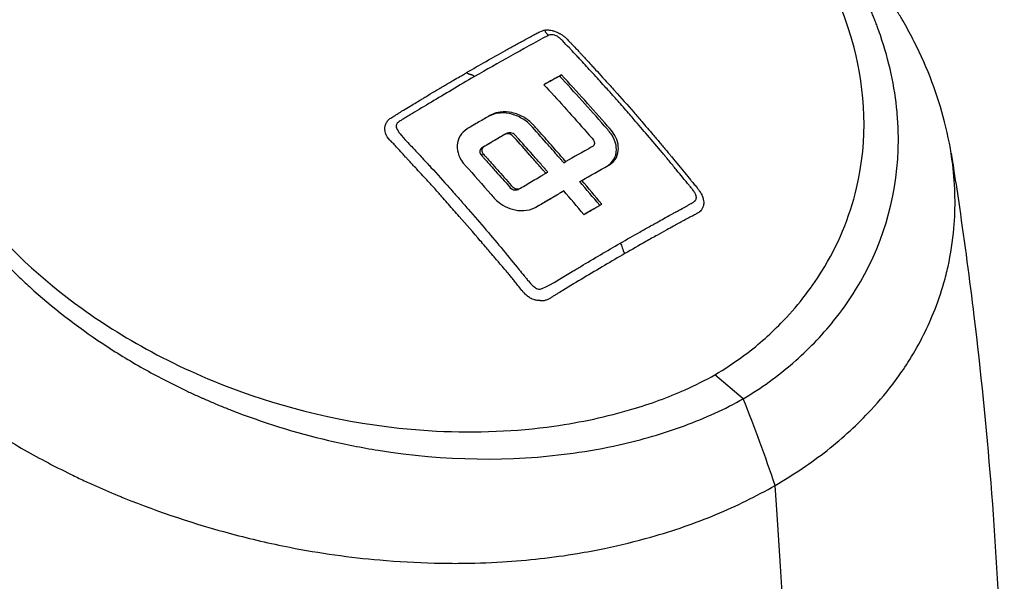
# Model space of a CAD drawing. Header units: millimetres. Extents: x 0 to 4378, y 0 to 2376.
# Tile 175 of 211: x 2796 to 2895, y 1154 to 1211. Entities that reach past the tile are written whole.
import ezdxf

# ---------------------------------------------------------------- set-up
doc = ezdxf.new("R2010")
doc.units = ezdxf.units.MM
doc.header["$LTSCALE"] = 0.2
doc.layers.add('01_Object Line', color=4, linetype='Continuous')

# ---------------------------------------------------------------- blocks, each defined once
blk = doc.blocks.new('A$C78150662')
for p, q in [((264.924, 266.495), (265.126, 266.611)), ((269.776, 265.116), (269.776, 265.115)), ((259.393, 260.616), (259.593, 260.732)), ((273.872, 260.427), (273.87, 260.428)), ((268.235, 259.418), (268.036, 259.303)), ((274.166, 260.08), (274.166, 260.079)), ((257.065, 258.541), (257.264, 258.656)), ((275.253, 258.789), (275.253, 258.789)), ((276.07, 258.525), (276.07, 258.525)), ((265.346, 257.78), (265.547, 257.896)), ((276.07, 257.802), (276.07, 257.802)), ((266.96, 255.897), (267.161, 256.013)), ((260.795, 255.121), (260.995, 255.236)), ((265.349, 254.966), (265.148, 254.85)), ((268.957, 253.51), (269.159, 253.627)), ((276.067, 252.54), (276.067, 252.54)), ((274.171, 251.487), (274.171, 251.486)), ((275.152, 252.035), (275.152, 252.034)), ((275.133, 250.725), (275.133, 250.725)), ((276.066, 251.243), (276.066, 251.243)), ((269.911, 249.056), (269.911, 249.057)), ((265.36, 246.341), (265.36, 246.341)), ((264.925, 244.756), (264.925, 244.756)), ((283.388, 234.075), (280.543, 236.489))]:
    blk.add_line(p, q)
at = {"flags": 128}
blk.add_lwpolyline([(256.378, 266.441), (256.346, 266.472), (256.314, 266.499), (256.281, 266.523), (256.248, 266.544), (256.214, 266.562), (256.18, 266.578), (256.146, 266.591), (256.112, 266.604), (256.077, 266.615), (256.042, 266.624), (256.007, 266.634), (255.972, 266.642), (255.937, 266.651), (255.902, 266.661), (255.867, 266.67), (255.832, 266.681), (255.798, 266.693), (255.763, 266.707), (255.729, 266.723), (255.696, 266.741), (255.662, 266.762), (255.629, 266.786), (255.597, 266.813), (255.565, 266.843)], dxfattribs=at)
for centre, major_axis, ratio, start_param, end_param in [((187.93, 222.171), (-125.522, -70.434), 0.008664, 4.04515, 4.062971), ((188.527, 222.516), (-124.152, -69.665), 0.008664, 4.044708, 4.060664), ((272.047, 259.031), (-3, 0), 0.577526, 4.046215, 4.046859), ((216.902, 174.003), (-76.525, 132.546), 0.57735, 4.996002, 5.016928), ((215.967, 172.034), (-78.371, 135.753), 0.577424, 4.997367, 5.017806), ((214.178, 171.003), (78.378, -135.743), 0.577271, 1.855729, 1.876168), ((198.359, 212.75), (121.113, 69.939), 0.000064, 5.318393, 5.336714), ((194.614, 210.588), (127.249, 73.482), 0.000064, 5.320788, 5.336285), ((215.715, 226.614), (-55.692, 96.457), 0.57739, 4.378287, 4.464053)]:
    blk.add_ellipse(centre, major_axis=major_axis, ratio=ratio, start_param=start_param, end_param=end_param)
for points, knots in [([(283.388, 234.075), (284.301, 234.603), (285.17, 235.172), (286.829, 236.371), (287.632, 237.012), (289.89, 238.97), (291.263, 240.392), (293.28, 242.891), (294.018, 243.931), (297.328, 249.279), (298.79, 254.051), (298.986, 259.699), (298.987, 260.331), (298.949, 261.603), (298.91, 262.243), (298.612, 265.435), (298.052, 268.022), (297.067, 270.901), (296.96, 271.203), (296.786, 271.671), (296.725, 271.831), (296.605, 272.138), (296.544, 272.293), (296.425, 272.587), (296.367, 272.729), (296.277, 272.943), (296.246, 273.017), (296.153, 273.235), (296.09, 273.38), (295.899, 273.816), (295.766, 274.106), (295.071, 275.584), (294.444, 276.761), (293.049, 279.106), (292.274, 280.277), (289.761, 283.726), (287.828, 285.944), (285.276, 288.413), (284.878, 288.787), (281.444, 291.92), (278.03, 294.437), (273.38, 297.2), (272.434, 297.731), (269.991, 299.028), (268.554, 299.718), (266.061, 300.821), (265.463, 301.07), (264.016, 301.668), (263.261, 301.98), (262.492, 302.298)], [-7.911427, -7.911427, -7.911427, -7.911427, -7.6304, -7.6304, -7.349999, -7.349999, -6.782519, -6.782519, -6.40301, -6.40301, -4.894446, -4.894446, -4.70506, -4.70506, -4.514854, -4.514854, -3.758805, -3.758805, -3.670348, -3.670348, -3.621492, -3.621492, -3.578748, -3.578748, -3.537091, -3.537091, -3.517173, -3.517173, -3.477853, -3.477853, -3.398764, -3.398764, -3.074787, -3.074787, -2.741848, -2.741848, -2.075492, -2.075492, -1.955302, -1.955302, -1.050361, -1.050361, -0.824935, -0.824935, -0.477336, -0.477336, -0.250163, -0.250163, -0.000001, -0.000001, -0.000001, -0.000001]), ([(280.543, 236.489), (281.522, 237.054), (282.447, 237.663), (284.721, 239.338), (286.013, 240.471), (288.755, 243.275), (290.13, 245.023), (292.899, 249.472), (294.079, 252.275), (295.959, 260.179), (295.652, 265.017), (293.065, 274.971), (290.219, 279.809), (284.245, 287.341), (280.684, 290.703), (274.522, 295.162), (272.33, 296.551), (268.908, 298.438), (267.738, 299.038), (265.347, 300.172), (264.13, 300.704), (262.9, 301.204)], [0.000001, 0.000001, 0.000001, 0.000001, 0.415385, 0.415385, 1.074343, 1.074343, 1.963928, 1.963928, 3.211947, 3.211947, 5.318893, 5.318893, 8.039294, 8.039294, 10.620552, 10.620552, 11.913314, 11.913314, 12.563458, 12.563458, 13.215963, 13.215963, 13.215963, 13.215963]), ([(286.591, 225.361), (288.48, 226.463), (290.202, 227.619), (293.429, 230.155), (294.896, 231.509), (297.113, 233.901), (297.939, 234.892), (299.132, 236.502), (299.543, 237.095), (300.967, 239.312), (301.831, 240.989), (302.921, 243.687), (303.269, 244.696), (303.713, 246.263), (303.851, 246.811), (304.252, 248.623), (304.448, 249.903), (304.746, 253.286), (304.713, 255.435), (304.267, 259.043), (303.995, 260.469), (302.945, 264.586), (301.941, 267.248), (300.532, 270.027), (300.488, 270.114), (300.119, 270.83), (299.78, 271.45), (299.24, 272.386), (299.053, 272.702), (298.653, 273.36), (298.44, 273.701), (297.798, 274.701), (297.331, 275.393), (295.937, 277.34), (294.945, 278.596), (293.632, 280.1), (293.367, 280.397), (292.451, 281.399), (291.709, 282.171), (290.859, 282.999)], [0.000001, 0.000001, 0.000001, 0.000001, 0.803284, 0.803284, 1.606343, 1.606343, 2.137795, 2.137795, 2.439651, 2.439651, 3.248814, 3.248814, 3.708984, 3.708984, 3.95351, 3.95351, 4.51196, 4.51196, 5.419251, 5.419251, 6.005373, 6.005373, 7.11953, 7.11953, 7.155889, 7.155889, 7.416411, 7.416411, 7.549591, 7.549591, 7.694559, 7.694559, 7.975591, 7.975591, 8.495178, 8.495178, 8.62263, 8.62263, 8.92752, 8.92752, 8.92752, 8.92752]), ([(255.565, 266.843), (256.878, 267.6), (258.207, 268.352), (259.501, 269.072), (259.509, 269.076), (259.516, 269.08), (259.524, 269.085), (259.849, 269.265), (260.174, 269.446), (260.5, 269.625), (260.663, 269.715), (260.825, 269.804), (260.988, 269.893), (261.141, 269.977), (261.274, 270.051), (261.443, 270.143), (261.454, 270.149), (261.465, 270.155), (261.477, 270.161), (261.661, 270.262), (261.834, 270.356), (261.996, 270.443), (262.076, 270.487), (262.154, 270.529), (262.229, 270.57), (262.266, 270.59), (262.303, 270.61), (262.339, 270.629), (262.366, 270.644), (262.379, 270.652), (262.41, 270.668), (262.419, 270.673), (262.43, 270.679), (262.444, 270.686), (262.473, 270.702), (262.499, 270.716), (262.523, 270.729)], [0, 0, 0, 0, 0.4971506, 0.4971506, 0.4971506, 0.5, 0.5, 0.5, 0.625, 0.625, 0.625, 0.6875, 0.6875, 0.6875, 0.746214, 0.746214, 0.746214, 0.75, 0.75, 0.75, 0.8125, 0.8125, 0.8125, 0.84375, 0.84375, 0.84375, 0.859375, 0.859375, 0.859375, 0.8712255, 0.8712255, 0.8712255, 0.875, 0.875, 0.875, 0.8827317, 0.8827317, 0.8827317, 0.8827317]), ([(262.523, 270.729), (262.696, 270.823), (262.783, 270.87), (262.953, 270.948), (263.147, 271.038), (263.306, 271.092), (263.432, 271.112)], [0.8827317, 0.8827317, 0.8827317, 0.8827317, 0.9375, 0.9375, 0.9375, 1, 1, 1, 1]), ([(263.432, 271.112), (263.51, 271.124), (263.592, 271.13), (263.676, 271.13), (263.836, 271.13), (264.005, 271.109), (264.178, 271.069), (264.277, 271.046), (264.377, 271.016), (264.477, 270.981), (264.634, 270.925), (264.781, 270.858), (264.927, 270.781), (264.952, 270.767), (264.977, 270.754), (265.001, 270.74), (265.084, 270.692), (265.165, 270.64), (265.243, 270.584), (265.283, 270.556), (265.321, 270.528), (265.36, 270.498), (265.398, 270.469), (265.468, 270.411), (265.473, 270.407), (265.48, 270.4), (265.493, 270.389), (265.51, 270.373), (265.585, 270.301), (265.751, 270.135), (266.005, 269.872), (266.036, 269.84), (266.068, 269.807), (266.101, 269.772), (266.11, 269.763), (266.119, 269.754), (266.128, 269.744), (266.258, 269.61), (266.406, 269.454), (266.572, 269.278), (266.682, 269.16), (266.801, 269.033), (266.927, 268.897), (266.991, 268.829), (267.056, 268.758), (267.123, 268.685), (267.156, 268.648), (267.19, 268.611), (267.225, 268.574), (267.259, 268.536), (267.319, 268.471), (267.33, 268.459), (267.6, 268.162), (267.893, 267.842), (268.209, 267.499), (268.32, 267.379), (268.434, 267.255), (268.551, 267.129), (268.774, 266.885), (269.008, 266.631), (269.251, 266.365), (269.493, 266.099), (269.726, 265.843), (270.006, 265.532)], [0, 0, 0, 0, 0.0078125, 0.0078125, 0.0078125, 0.0226915, 0.0226915, 0.0226915, 0.03125, 0.03125, 0.03125, 0.044586, 0.044586, 0.044586, 0.046875, 0.046875, 0.046875, 0.0546875, 0.0546875, 0.0546875, 0.0585938, 0.0585938, 0.0585938, 0.0625, 0.0625, 0.0625, 0.0682711, 0.0682711, 0.0682711, 0.09375, 0.09375, 0.09375, 0.0968373, 0.0968373, 0.0968373, 0.0976563, 0.0976563, 0.0976563, 0.109375, 0.109375, 0.109375, 0.1171875, 0.1171875, 0.1171875, 0.1210938, 0.1210938, 0.1210938, 0.1230469, 0.1230469, 0.1230469, 0.125, 0.125, 0.125, 0.1712404, 0.1712404, 0.1712404, 0.1875, 0.1875, 0.1875, 0.21875, 0.21875, 0.21875, 0.25, 0.25, 0.25, 0.25]), ([(273.763, 260.556), (273.329, 261.064), (272.885, 261.581), (272.429, 262.108), (272.28, 262.279), (272.131, 262.45), (271.98, 262.623), (271.627, 263.029), (271.266, 263.439), (270.899, 263.855), (270.658, 264.128), (270.413, 264.403), (270.166, 264.68), (270.145, 264.704), (270.124, 264.727), (270.103, 264.751), (269.968, 264.902), (269.833, 265.053), (269.697, 265.205), (269.56, 265.356), (269.395, 265.54), (269.285, 265.662), (269.099, 265.868), (268.913, 266.073), (268.726, 266.279), (268.501, 266.526), (268.276, 266.773), (268.048, 267.021), (267.681, 267.421), (267.311, 267.822), (266.933, 268.23), (266.824, 268.347), (266.715, 268.464), (266.605, 268.582), (266.422, 268.778), (266.239, 268.973), (266.055, 269.168), (266.028, 269.196), (266.002, 269.224), (265.975, 269.253), (265.952, 269.277), (265.929, 269.301), (265.906, 269.325), (265.672, 269.572), (265.473, 269.78), (265.202, 270.062), (265.16, 270.105), (265.12, 270.145), (265.079, 270.183), (265.067, 270.194), (265.056, 270.205), (265.044, 270.216), (265.021, 270.239), (264.996, 270.26), (264.972, 270.281), (264.956, 270.295), (264.94, 270.308), (264.924, 270.321), (264.839, 270.388), (264.755, 270.445), (264.672, 270.492), (264.613, 270.526), (264.555, 270.554), (264.497, 270.577), (264.464, 270.591), (264.431, 270.602), (264.399, 270.612), (264.33, 270.633), (264.263, 270.646), (264.197, 270.651), (264.115, 270.657), (264.035, 270.652), (263.957, 270.635), (263.879, 270.618), (263.802, 270.589), (263.728, 270.548)], [0.5674718, 0.5674718, 0.5674718, 0.5674718, 0.625, 0.625, 0.625, 0.6436752, 0.6436752, 0.6436752, 0.6875, 0.6875, 0.6875, 0.716291, 0.716291, 0.716291, 0.71875, 0.71875, 0.71875, 0.734375, 0.734375, 0.734375, 0.75, 0.75, 0.75, 0.7765652, 0.7765652, 0.7765652, 0.8085819, 0.8085819, 0.8085819, 0.860191, 0.860191, 0.860191, 0.875, 0.875, 0.875, 0.8996208, 0.8996208, 0.8996208, 0.9031956, 0.9031956, 0.9031956, 0.90625, 0.90625, 0.90625, 0.9375, 0.9375, 0.9375, 0.9422256, 0.9422256, 0.9422256, 0.9435912, 0.9435912, 0.9435912, 0.946417, 0.946417, 0.946417, 0.9483199, 0.9483199, 0.9483199, 0.958378, 0.958378, 0.958378, 0.9656357, 0.9656357, 0.9656357, 0.9697789, 0.9697789, 0.9697789, 0.978488, 0.978488, 0.978488, 0.989244, 0.989244, 0.989244, 1, 1, 1, 1]), ([(181.403, 267.238), (181.436, 266.997), (181.475, 266.759), (181.572, 266.226), (181.64, 265.915), (182.024, 264.237), (182.526, 262.602), (183.824, 259.08), (184.565, 257.313), (187.143, 252.063), (189.302, 248.599), (193.252, 243.607), (194.672, 242.002), (197.323, 239.28), (198.494, 238.157), (202.561, 234.55), (205.212, 232.642), (207.764, 230.974), (208.134, 230.738), (210.014, 229.561), (211.597, 228.646), (214.079, 227.328), (214.97, 226.88), (216.259, 226.254), (216.7, 226.044), (217.553, 225.648), (217.964, 225.461), (219.184, 224.917), (219.995, 224.571), (220.935, 224.185), (221.051, 224.138), (224.704, 222.656), (228.276, 221.476), (233.877, 219.986), (235.832, 219.532), (240.828, 218.551), (243.86, 218.133), (248.685, 217.708), (250.524, 217.603), (253.148, 217.538), (253.945, 217.53), (256.234, 217.541), (257.722, 217.591), (261.723, 217.833), (264.242, 218.109), (267.635, 218.674), (268.55, 218.845), (271.043, 219.364), (272.596, 219.746), (276.376, 220.816), (278.552, 221.566), (282.733, 223.307), (284.694, 224.276), (286.591, 225.361)], [0.00001, 0.00001, 0.00001, 0.00001, 0.094285, 0.094285, 0.214486, 0.214486, 0.975917, 0.975917, 1.707465, 1.707465, 3.160894, 3.160894, 3.896261, 3.896261, 4.432464, 4.432464, 5.668048, 5.668048, 5.875369, 5.875369, 6.720563, 6.720563, 7.177709, 7.177709, 7.413524, 7.413524, 7.630163, 7.630163, 8.053945, 8.053945, 8.113088, 8.113088, 9.92545, 9.92545, 10.878875, 10.878875, 12.354733, 12.354733, 13.263145, 13.263145, 13.660906, 13.660906, 14.40945, 14.40945, 15.725686, 15.725686, 16.216706, 16.216706, 17.0812, 17.0812, 18.387509, 18.387509, 19.694181, 19.694181, 19.694181, 19.694181]), ([(250.459, 257.26), (250.317, 257.413), (250.085, 257.664), (249.81, 257.963), (249.655, 258.133), (249.588, 258.206), (249.544, 258.255), (249.503, 258.3), (249.486, 258.319), (249.435, 258.374), (249.303, 258.518), (249.25, 258.576), (249.126, 258.712), (249.026, 258.822), (248.763, 259.11), (248.57, 259.324), (248.37, 259.546), (248.292, 259.629), (248.093, 259.833), (248.036, 259.891), (247.941, 259.99), (247.929, 260.002), (247.654, 260.3), (247.516, 260.507), (247.359, 261.005), (247.347, 261.249), (247.429, 261.612), (247.472, 261.724), (247.588, 261.933), (247.684, 262.052), (247.813, 262.18), (247.912, 262.253), (248.114, 262.376), (248.211, 262.431), (248.304, 262.486), (248.338, 262.507), (248.496, 262.611), (248.532, 262.637), (248.767, 262.781), (248.86, 262.838), (248.982, 262.912), (248.986, 262.914), (249.285, 263.1), (249.514, 263.24), (249.953, 263.507), (250.192, 263.65), (250.536, 263.853), (250.731, 263.97), (251.059, 264.168), (251.231, 264.273), (251.417, 264.385), (251.543, 264.462), (251.584, 264.487), (252.036, 264.762), (252.326, 264.935), (252.652, 265.129), (252.742, 265.183), (252.851, 265.247), (252.883, 265.266), (252.937, 265.298), (252.934, 265.296), (253.065, 265.372), (253.162, 265.429), (253.325, 265.525), (253.382, 265.559), (253.502, 265.629), (253.527, 265.644), (253.834, 265.826), (253.991, 265.918), (254.153, 266.013), (254.195, 266.038), (254.24, 266.064), (254.252, 266.071), (254.27, 266.081), (254.251, 266.07), (254.495, 266.212), (254.705, 266.337), (254.991, 266.493), (255.145, 266.57), (255.392, 266.708), (255.491, 266.776), (255.565, 266.843)], [0.3816325, 0.3816325, 0.3816325, 0.3816325, 0.40625, 0.421875, 0.4296875, 0.4335938, 0.4335938, 0.4375, 0.4375, 0.453125, 0.453125, 0.4609375, 0.4609375, 0.46875, 0.46875, 0.5, 0.5, 0.515625, 0.515625, 0.5234375, 0.5234375, 0.53125, 0.53125, 0.5625, 0.5625, 0.59375, 0.59375, 0.609375, 0.609375, 0.625, 0.625, 0.640625, 0.640625, 0.6484375, 0.6484375, 0.65625, 0.65625, 0.671875, 0.671875, 0.6796875, 0.6796875, 0.6875, 0.6875, 0.71875, 0.71875, 0.75, 0.75, 0.78125, 0.78125, 0.796875, 0.8046875, 0.8046875, 0.8125, 0.8125, 0.84375, 0.84375, 0.859375, 0.859375, 0.8671875, 0.8671875, 0.875, 0.875, 0.890625, 0.890625, 0.8984375, 0.8984375, 0.90625, 0.90625, 0.921875, 0.921875, 0.9296875, 0.9296875, 0.9335938, 0.9335938, 0.9375, 0.9375, 0.96875, 0.96875, 0.984375, 0.984375, 1, 1, 1, 1]), ([(256.378, 266.44), (254.813, 265.537), (253.366, 264.675), (252.037, 263.877), (251.373, 263.479), (250.735, 263.094), (250.129, 262.73), (249.977, 262.638), (249.827, 262.548), (249.679, 262.459), (249.605, 262.415), (249.531, 262.37), (249.457, 262.326), (249.384, 262.282), (249.215, 262.181), (249.107, 262.115), (249.012, 262.057), (248.948, 262.021), (248.893, 261.989)], [0, 0, 0, 0, 0.125, 0.125, 0.125, 0.1875, 0.1875, 0.1875, 0.203125, 0.203125, 0.203125, 0.2109375, 0.2109375, 0.2109375, 0.21875, 0.21875, 0.21875, 0.2256711, 0.2256711, 0.2256711, 0.2256711]), ([(269.752, 257.479), (269.87, 257.555), (269.977, 257.637), (270.346, 257.996), (270.489, 258.285), (270.683, 258.96), (270.641, 259.331), (270.519, 259.97), (270.339, 260.323), (269.978, 260.884), (269.773, 261.098), (267.94, 263.194), (266.44, 264.86), (264.924, 266.495)], [0.398613, 0.398613, 0.398613, 0.398613, 0.466395, 0.466395, 0.640345, 0.640345, 0.915823, 0.915823, 1.444425, 1.444425, 2.066851, 2.066851, 4.709413, 4.709413, 4.709413, 4.709413]), ([(267.161, 256.013), (268.014, 256.501), (268.896, 257.001), (269.931, 257.579), (270.246, 257.753), (270.701, 258.394), (270.798, 258.709), (270.858, 259.282), (270.83, 259.578), (270.658, 260.192), (270.513, 260.477), (270.191, 260.972), (270.025, 261.151), (268.223, 263.214), (266.683, 264.929), (265.126, 266.611)], [-2.387358, -2.387358, -2.387358, -2.387358, -1.343599, -1.343599, -1.200393, -1.200393, -1.083548, -1.083548, -0.971961, -0.971961, -0.852163, -0.852163, -0.720508, -0.720508, 0, 0, 0, 0]), ([(287.291, 140.122), (283.646, 138.017), (279.674, 136.58), (271.239, 135.013), (266.862, 134.896), (254.106, 136.211), (245.217, 139.108), (224.867, 150.064), (213.638, 158.977), (200.374, 173.302), (195.753, 178.582), (189.111, 187.83), (186.259, 192.762), (180.963, 204.44), (178.328, 212.646), (174.739, 225.203), (173.093, 233.366), (171.871, 245.482), (171.671, 249.518), (171.727, 255.494), (171.806, 257.475), (172.019, 260.419), (172.106, 261.397), (172.351, 263.692), (172.52, 264.915), (172.57, 265.27)], [-5.53843, -5.53843, -5.53843, -5.53843, -5.033367, -5.033367, -4.529525, -4.529525, -3.586736, -3.586736, -2.424927, -2.424927, -2.113637, -2.113637, -1.799037, -1.799037, -1.409087, -1.409087, -0.721175, -0.721175, -0.37646, -0.37646, -0.203883, -0.203883, -0.117502, -0.117502, -0.000001, -0.000001, -0.000001, -0.000001]), ([(198.379, 265.282), (198.613, 264.656), (198.842, 264.04), (199.284, 262.861), (199.468, 262.374), (200.327, 260.327), (200.895, 259.136), (202.024, 257.08), (202.5, 256.277), (205.037, 252.295), (207.543, 249.253), (210.857, 246.051), (211.256, 245.677), (213.905, 243.264), (216.369, 241.354), (220.32, 238.734), (221.681, 237.901), (224.441, 236.345), (225.844, 235.616), (227.628, 234.767), (227.98, 234.603), (228.509, 234.362), (228.685, 234.283), (228.951, 234.164), (229.041, 234.124), (229.303, 234.009), (229.475, 233.934), (229.835, 233.779), (230.024, 233.698), (230.401, 233.539), (230.599, 233.457), (231.173, 233.222), (231.546, 233.073), (235.109, 231.682), (238.389, 230.665), (242.529, 229.691), (243.364, 229.511), (245.032, 229.18), (245.867, 229.03), (253.364, 227.824), (260.007, 227.732), (267.851, 228.824), (269.4, 229.104), (273.177, 229.95), (275.379, 230.593), (278.502, 231.74), (279.539, 232.162), (281.516, 233.062), (282.473, 233.548), (283.388, 234.075)], [-10.914864, -10.914864, -10.914864, -10.914864, -10.569732, -10.569732, -10.256317, -10.256317, -9.776758, -9.776758, -9.465753, -9.465753, -8.217266, -8.217266, -8.051448, -8.051448, -7.132121, -7.132121, -6.672788, -6.672788, -6.225819, -6.225819, -6.116706, -6.116706, -6.062458, -6.062458, -6.034978, -6.034978, -5.977507, -5.977507, -5.918537, -5.918537, -5.851133, -5.851133, -5.729094, -5.729094, -4.686025, -4.686025, -4.42361, -4.42361, -4.162327, -4.162327, -2.081063, -2.081063, -1.55748, -1.55748, -0.774565, -0.774565, -0.387716, -0.387716, -0.000001, -0.000001, -0.000001, -0.000001]), ([(263.35, 265.63), (264.709, 264.162), (266.056, 262.669), (267.618, 260.894), (267.845, 260.634), (268.255, 260.165), (268.329, 260.09), (268.411, 259.912), (268.428, 259.847), (268.436, 259.741), (268.435, 259.675), (268.379, 259.546), (268.341, 259.497), (268.249, 259.421), (268.206, 259.401), (267.23, 258.855), (266.373, 258.369), (265.547, 257.896)], [-1.840551, -1.840551, -1.840551, -1.840551, -0.855693, -0.855693, -0.687327, -0.687327, -0.552379, -0.552379, -0.479525, -0.479525, -0.428377, -0.428377, -0.388124, -0.388124, -0.351971, -0.351971, -0.000001, -0.000001, -0.000001, -0.000001]), ([(270.006, 265.532), (270.158, 265.363), (270.308, 265.196), (270.457, 265.029), (271.119, 264.289), (271.759, 263.565), (272.38, 262.854), (272.654, 262.54), (272.923, 262.23), (273.189, 261.922), (273.567, 261.484), (273.938, 261.053), (274.3, 260.627), (274.417, 260.489), (274.534, 260.352), (274.65, 260.216), (274.886, 259.937), (275.119, 259.661), (275.348, 259.388), (275.463, 259.251), (275.577, 259.116), (275.69, 258.981), (275.803, 258.846), (275.891, 258.74), (276.026, 258.578), (276.085, 258.508), (276.143, 258.438), (276.2, 258.369), (276.672, 257.8), (277.108, 257.267), (277.512, 256.773), (277.709, 256.532), (277.898, 256.301), (278.08, 256.078), (278.107, 256.044), (278.135, 256.011), (278.162, 255.977), (278.266, 255.851), (278.367, 255.728), (278.466, 255.608), (278.515, 255.548), (278.564, 255.489), (278.612, 255.43), (278.661, 255.372), (278.682, 255.346), (278.756, 255.258), (278.784, 255.223), (278.812, 255.188), (278.839, 255.154), (278.901, 255.075), (278.956, 254.996), (279.009, 254.92), (279.048, 254.862), (279.083, 254.805), (279.116, 254.748), (279.153, 254.685), (279.187, 254.622), (279.217, 254.56), (279.227, 254.539), (279.238, 254.517), (279.247, 254.495)], [0.25, 0.25, 0.25, 0.25, 0.2669039, 0.2669039, 0.2669039, 0.3419178, 0.3419178, 0.3419178, 0.375, 0.375, 0.375, 0.4221907, 0.4221907, 0.4221907, 0.4375, 0.4375, 0.4375, 0.46875, 0.46875, 0.46875, 0.484375, 0.484375, 0.484375, 0.5, 0.5, 0.5, 0.5067744, 0.5067744, 0.5067744, 0.5625, 0.5625, 0.5625, 0.5896196, 0.5896196, 0.5896196, 0.59375, 0.59375, 0.59375, 0.609375, 0.609375, 0.609375, 0.6171875, 0.6171875, 0.6171875, 0.625, 0.625, 0.625, 0.6280436, 0.6280436, 0.6280436, 0.6350521, 0.6350521, 0.6350521, 0.6402932, 0.6402932, 0.6402932, 0.646194, 0.646194, 0.646194, 0.6482546, 0.6482546, 0.6482546, 0.6482546]), ([(199.709, 264.646), (200.074, 263.649), (200.48, 262.652), (201.398, 260.67), (201.907, 259.691), (203.569, 256.796), (204.87, 254.899), (209.253, 249.429), (212.815, 246.081), (221.278, 240.002), (226.959, 236.801), (239.434, 232.554), (245.724, 231.171), (256.576, 230.618), (260.549, 230.79), (267.072, 231.707), (269.705, 232.273), (274.055, 233.564), (275.857, 234.218), (278.583, 235.434), (279.584, 235.938), (280.543, 236.489)], [-13.188016, -13.188016, -13.188016, -13.188016, -12.536858, -12.536858, -11.888474, -11.888474, -10.599164, -10.599164, -8.024803, -8.024803, -5.306215, -5.306215, -3.20119, -3.20119, -1.953732, -1.953732, -1.064742, -1.064742, -0.40614, -0.40614, -0.000001, -0.000001, -0.000001, -0.000001]), ([(265.547, 257.896), (265.493, 257.957), (265.44, 258.019), (265.334, 258.141), (265.281, 258.203), (265.121, 258.386), (265.014, 258.509), (264.694, 258.875), (264.48, 259.119), (263.838, 259.849), (263.409, 260.333), (262.614, 261.222), (262.342, 261.525), (261.982, 261.912), (261.668, 262.162), (260.95, 262.577), (260.55, 262.731), (259.767, 262.899), (259.364, 262.929), (258.348, 262.8), (257.985, 262.567), (257.28, 262.154), (256.91, 261.936), (256.066, 261.437), (255.717, 261.231), (255.342, 261.002), (255.101, 260.768), (254.742, 260.189), (254.653, 259.864), (254.612, 259.209), (254.671, 258.855), (255.016, 257.984), (255.338, 257.63), (256.307, 256.555), (257.173, 255.578), (258.321, 254.262), (258.572, 253.962), (259.294, 253.468), (259.602, 253.312), (260.282, 253.07), (260.654, 252.996), (261.421, 252.963), (261.807, 253.017), (262.5, 253.262), (262.725, 253.421), (263.453, 253.854), (263.834, 254.079), (264.403, 254.414), (264.593, 254.525), (264.877, 254.691), (264.971, 254.746), (265.113, 254.829), (265.16, 254.856), (265.256, 254.912), (265.303, 254.94), (265.349, 254.966)], [-1.685155, -1.685155, -1.685155, -1.685155, -1.684934, -1.684934, -1.684713, -1.684713, -1.684271, -1.684271, -1.683387, -1.683387, -1.68162, -1.68162, -1.680124, -1.680124, -1.67597, -1.67597, -1.67158, -1.67158, -1.667559, -1.667559, -1.66143, -1.66143, -1.654693, -1.654693, -1.646101, -1.646101, -1.613811, -1.613811, -1.578926, -1.578926, -1.54091, -1.54091, -1.483718, -1.483718, -0.971608, -0.971608, -0.800598, -0.800598, -0.690183, -0.690183, -0.567452, -0.567452, -0.431188, -0.431188, -0.296813, -0.296813, -0.148557, -0.148557, -0.07459, -0.07459, -0.037635, -0.037635, -0.019163, -0.019163, -0.000001, -0.000001, -0.000001, -0.000001]), ([(265.346, 257.78), (265.281, 257.856), (265.216, 257.931), (265.086, 258.081), (265.02, 258.156), (264.824, 258.382), (264.694, 258.532), (264.301, 258.981), (264.039, 259.279), (263.252, 260.17), (262.725, 260.76), (261.963, 261.606), (261.693, 261.888), (260.918, 262.38), (260.535, 262.548), (259.746, 262.761), (259.345, 262.804), (258.576, 262.757), (258.217, 262.665), (257.874, 262.498), (257.842, 262.482), (257.808, 262.464)], [0.000024, 0.000024, 0.000024, 0.000024, 0.0309341, 0.0309341, 0.0618675, 0.0618675, 0.1237281, 0.1237281, 0.2473914, 0.2473914, 0.4942251, 0.4942251, 0.6036828, 0.6036828, 0.6932854, 0.6932854, 0.7825552, 0.7825552, 0.8727889, 0.8727889, 0.8809019, 0.8809019, 0.8809019, 0.8809019]), ([(248.893, 261.989), (248.825, 261.948), (248.772, 261.912), (248.695, 261.843), (248.627, 261.782), (248.576, 261.714), (248.543, 261.641), (248.511, 261.568), (248.498, 261.455), (248.5, 261.405), (248.509, 261.204), (248.744, 260.843), (249.21, 260.322), (249.676, 259.8), (250.004, 259.472), (250.277, 259.181), (250.551, 258.889), (250.831, 258.589), (251.117, 258.279), (251.306, 258.074), (251.485, 257.88), (251.679, 257.668), (251.78, 257.559), (251.884, 257.444), (251.997, 257.321), (252.634, 256.624), (253.253, 255.937), (253.855, 255.263)], [0.2256711, 0.2256711, 0.2256711, 0.2256711, 0.234375, 0.234375, 0.234375, 0.2421875, 0.2421875, 0.2421875, 0.25, 0.25, 0.25, 0.28125, 0.28125, 0.28125, 0.3125, 0.3125, 0.3125, 0.34375, 0.34375, 0.34375, 0.3643484, 0.3643484, 0.3643484, 0.375, 0.375, 0.375, 0.4352923, 0.4352923, 0.4352923, 0.4352923]), ([(263.534, 256.734), (263.469, 256.81), (263.403, 256.886), (263.271, 257.038), (263.205, 257.114), (263.007, 257.341), (262.875, 257.493), (262.478, 257.947), (262.213, 258.248), (261.419, 259.147), (260.888, 259.742), (260.297, 260.397), (260.241, 260.463), (260.105, 260.569), (260.031, 260.611), (259.875, 260.669), (259.794, 260.686), (259.635, 260.693), (259.558, 260.683), (259.421, 260.636), (259.377, 260.607), (258.799, 260.269), (258.307, 259.979), (257.434, 259.462), (257.169, 259.317), (257.019, 259.202), (256.975, 259.149), (256.919, 259.029), (256.906, 258.963), (256.911, 258.835), (256.925, 258.774), (256.991, 258.622), (257.048, 258.56), (257.065, 258.541)], [-0.1054764, -0.1054764, -0.1054764, -0.1054764, -0.1025869, -0.1025869, -0.0996954, -0.0996954, -0.0939133, -0.0939133, -0.0823584, -0.0823584, -0.0593274, -0.0593274, -0.0568463, -0.0568463, -0.0544969, -0.0544969, -0.0521815, -0.0521815, -0.0498152, -0.0498152, -0.0475174, -0.0475174, -0.0344981, -0.0344981, -0.0245167, -0.0245167, -0.0185987, -0.0185987, -0.0128387, -0.0128387, -0.0078201, -0.0078201, -0.0000297, -0.0000297, -0.0000297, -0.0000297]), ([(263.734, 256.849), (263.67, 256.923), (263.606, 256.998), (263.477, 257.146), (263.413, 257.22), (263.22, 257.442), (263.091, 257.589), (262.704, 258.032), (262.446, 258.326), (261.672, 259.203), (261.154, 259.783), (260.558, 260.445), (260.493, 260.52), (260.399, 260.616), (260.33, 260.669), (260.18, 260.75), (260.101, 260.778), (259.941, 260.808), (259.861, 260.81), (259.678, 260.782), (259.61, 260.741), (259.071, 260.426), (258.564, 260.128), (257.66, 259.593), (257.371, 259.427), (257.235, 259.334), (257.188, 259.283), (257.125, 259.165), (257.108, 259.1), (257.107, 258.969), (257.12, 258.905), (257.186, 258.743), (257.246, 258.676), (257.264, 258.656)], [-0.04872518, -0.04872518, -0.04872518, -0.04872518, -0.04848942, -0.04848942, -0.04825366, -0.04825366, -0.04778223, -0.04778223, -0.04684012, -0.04684012, -0.04496205, -0.04496205, -0.04468443, -0.04468443, -0.04421193, -0.04421193, -0.04376162, -0.04376162, -0.0433069, -0.0433069, -0.04265111, -0.04265111, -0.03281546, -0.03281546, -0.02515453, -0.02515453, -0.0192358, -0.0192358, -0.01352197, -0.01352197, -0.00823754, -0.00823754, -0.00003747, -0.00003747, -0.00003747, -0.00003747]), ([(278.615, 254.573), (278.6, 254.612), (278.583, 254.65), (278.565, 254.685), (278.562, 254.691), (278.559, 254.697), (278.556, 254.703), (278.555, 254.706), (278.553, 254.71), (278.551, 254.713), (278.544, 254.726), (278.536, 254.74), (278.528, 254.754), (278.509, 254.786), (278.487, 254.822), (278.462, 254.859), (278.456, 254.869), (278.449, 254.88), (278.441, 254.891), (278.372, 254.995), (278.286, 255.11), (278.205, 255.211), (278.191, 255.23), (278.176, 255.248), (278.161, 255.266), (278.159, 255.269), (278.156, 255.272), (278.154, 255.275), (278.103, 255.338), (278.051, 255.401), (277.999, 255.464), (277.93, 255.548), (277.827, 255.669), (277.79, 255.713), (277.74, 255.771), (277.69, 255.831), (277.637, 255.893), (277.521, 256.03), (277.398, 256.179), (277.267, 256.338), (277.096, 256.546), (276.911, 256.773), (276.711, 257.017), (276.5, 257.276), (276.273, 257.555), (276.029, 257.852), (275.907, 258.001), (275.78, 258.155), (275.649, 258.314), (275.61, 258.36), (275.569, 258.41), (275.527, 258.46), (275.516, 258.474), (275.504, 258.489), (275.492, 258.503), (275.402, 258.611), (275.311, 258.72), (275.242, 258.803), (274.765, 259.374), (274.271, 259.959), (273.763, 260.556)], [0.3388591, 0.3388591, 0.3388591, 0.3388591, 0.3430475, 0.3430475, 0.3430475, 0.34375, 0.34375, 0.34375, 0.3441604, 0.3441604, 0.3441604, 0.3457031, 0.3457031, 0.3457031, 0.3491211, 0.3491211, 0.3491211, 0.3500778, 0.3500778, 0.3500778, 0.359375, 0.359375, 0.359375, 0.3610419, 0.3610419, 0.3610419, 0.3613281, 0.3613281, 0.3613281, 0.3671875, 0.3671875, 0.3671875, 0.375, 0.375, 0.375, 0.3852775, 0.3852775, 0.3852775, 0.4079237, 0.4079237, 0.4079237, 0.4375, 0.4375, 0.4375, 0.46875, 0.46875, 0.46875, 0.484375, 0.484375, 0.484375, 0.4889413, 0.4889413, 0.4889413, 0.4902109, 0.4902109, 0.4902109, 0.5, 0.5, 0.5, 0.5674718, 0.5674718, 0.5674718, 0.5674718]), ([(257.065, 258.541), (257.124, 258.475), (257.183, 258.409), (257.302, 258.277), (257.362, 258.211), (257.54, 258.013), (257.659, 257.88), (258.014, 257.483), (258.251, 257.217), (258.958, 256.42), (259.426, 255.886), (259.934, 255.302), (259.99, 255.238), (260.154, 255.131), (260.23, 255.096), (260.388, 255.051), (260.469, 255.043), (260.626, 255.053), (260.7, 255.072), (260.775, 255.11), (260.785, 255.115), (260.796, 255.121)], [-2.412711, -2.412711, -2.412711, -2.412711, -2.300914, -2.300914, -2.188927, -2.188927, -1.965007, -1.965007, -1.517614, -1.517614, -0.626423, -0.626423, -0.548573, -0.548573, -0.490874, -0.490874, -0.433041, -0.433041, -0.373235, -0.373235, -0.364567, -0.364567, -0.364567, -0.364567]), ([(257.264, 258.656), (257.323, 258.591), (257.382, 258.526), (257.499, 258.395), (257.558, 258.33), (257.735, 258.133), (257.852, 258.002), (258.204, 257.609), (258.438, 257.346), (259.137, 256.557), (259.601, 256.029), (260.128, 255.424), (260.173, 255.371), (260.315, 255.266), (260.39, 255.227), (260.547, 255.174), (260.627, 255.161), (260.786, 255.162), (260.862, 255.176), (260.984, 255.226), (261.022, 255.252), (261.563, 255.574), (261.998, 255.831), (262.649, 256.214), (262.866, 256.342), (263.192, 256.533), (263.3, 256.596), (263.463, 256.691), (263.517, 256.723), (263.628, 256.787), (263.682, 256.819), (263.734, 256.849)], [-1.39255, -1.39255, -1.39255, -1.39255, -1.342049, -1.342049, -1.291516, -1.291516, -1.190475, -1.190475, -0.98859, -0.98859, -0.586391, -0.586391, -0.530264, -0.530264, -0.479817, -0.479817, -0.429659, -0.429659, -0.378068, -0.378068, -0.337131, -0.337131, -0.169409, -0.169409, -0.085191, -0.085191, -0.043036, -0.043036, -0.021951, -0.021951, -0.000001, -0.000001, -0.000001, -0.000001]), ([(304.283, 258.755), (304.284, 258.745), (304.286, 258.735), (304.29, 258.71), (304.292, 258.695), (304.302, 258.636), (304.309, 258.591), (304.337, 258.414), (304.358, 258.281), (304.442, 257.747), (304.504, 257.347), (304.753, 255.745), (304.934, 254.541), (305.642, 249.71), (306.132, 246.057), (307.91, 231.334), (308.838, 220.01), (309.537, 201.762), (309.63, 194.974), (309.549, 188.151)], [0, 0, 0, 0, 0.003966, 0.003966, 0.009753, 0.009753, 0.027112, 0.027112, 0.079188, 0.079188, 0.235418, 0.235418, 0.704111, 0.704111, 2.110283, 2.110283, 6.331881, 6.331881, 8.79151, 8.79151, 8.79151, 8.79151]), ([(256.957, 249.948), (256.258, 250.758), (255.555, 251.572), (254.489, 252.795), (254.132, 253.202), (253.593, 253.814), (253.322, 254.12), (253.05, 254.426), (252.869, 254.629), (252.745, 254.769), (252.572, 254.962), (252.422, 255.128), (252.147, 255.43), (252.047, 255.54), (251.831, 255.779), (251.772, 255.844), (251.539, 256.099), (251.368, 256.284), (250.994, 256.687), (250.756, 256.943), (250.536, 257.178), (250.498, 257.219), (250.459, 257.26)], [0, 0, 0, 0, 0.125, 0.125, 0.1875, 0.1875, 0.21875, 0.234375, 0.234375, 0.25, 0.25, 0.28125, 0.28125, 0.296875, 0.296875, 0.3125, 0.3125, 0.34375, 0.34375, 0.375, 0.375, 0.3816325, 0.3816325, 0.3816325, 0.3816325]), ([(253.855, 255.263), (254.189, 254.888), (254.518, 254.518), (254.841, 254.151), (255.143, 253.808), (255.419, 253.493), (255.733, 253.132), (256.361, 252.411), (256.968, 251.706), (257.554, 251.017), (258.14, 250.329), (258.683, 249.683), (259.249, 249.004), (259.814, 248.325), (260.331, 247.697), (260.878, 247.027), (261.029, 246.84), (261.19, 246.643), (261.36, 246.434), (261.42, 246.36), (261.48, 246.285), (261.543, 246.209), (261.622, 246.111), (261.683, 246.036), (261.788, 245.908), (262.101, 245.524), (262.374, 245.275), (262.598, 245.156), (262.665, 245.121), (262.757, 245.092), (262.795, 245.083)], [0.4352923, 0.4352923, 0.4352923, 0.4352923, 0.46875, 0.46875, 0.46875, 0.5, 0.5, 0.5, 0.5625, 0.5625, 0.5625, 0.625, 0.625, 0.625, 0.6875, 0.6875, 0.6875, 0.7048375, 0.7048375, 0.7048375, 0.7109375, 0.7109375, 0.7109375, 0.71875, 0.71875, 0.71875, 0.7421875, 0.7421875, 0.7421875, 0.7492743, 0.7492743, 0.7492743, 0.7492743]), ([(262.502, 253.29), (262.677, 253.393), (262.929, 253.546), (263.564, 253.922), (263.882, 254.109), (264.357, 254.388), (264.515, 254.481), (264.753, 254.62), (264.832, 254.666), (264.993, 254.76), (265.072, 254.806), (265.148, 254.85)], [1.029277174, 1.029277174, 1.029277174, 1.029277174, 1.029813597, 1.029813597, 1.030349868, 1.030349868, 1.030618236, 1.030618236, 1.030752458, 1.030752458, 1.030891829, 1.030891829, 1.030891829, 1.030891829]), ([(278.497, 253.926), (278.505, 253.933), (278.516, 253.942), (278.538, 253.964), (278.545, 253.971), (278.552, 253.978), (278.558, 253.986), (278.598, 254.031), (278.628, 254.08), (278.648, 254.134), (278.664, 254.18), (278.672, 254.229), (278.674, 254.281), (278.674, 254.308), (278.672, 254.338), (278.668, 254.369), (278.659, 254.434), (278.639, 254.505), (278.615, 254.573)], [0.30859375, 0.30859375, 0.30859375, 0.30859375, 0.3125, 0.3125, 0.3125, 0.31375172, 0.31375172, 0.31375172, 0.32153263, 0.32153263, 0.32153263, 0.328125, 0.328125, 0.328125, 0.33160847, 0.33160847, 0.33160847, 0.33885911, 0.33885911, 0.33885911, 0.33885911]), ([(279.247, 254.495), (279.278, 254.426), (279.304, 254.358), (279.326, 254.29), (279.397, 254.07), (279.424, 253.861), (279.409, 253.664), (279.407, 253.631), (279.403, 253.599), (279.398, 253.567)], [0.64825455, 0.64825455, 0.64825455, 0.64825455, 0.65491267, 0.65491267, 0.65491267, 0.67668824, 0.67668824, 0.67668824, 0.68030305, 0.68030305, 0.68030305, 0.68030305]), ([(271.022, 249.702), (271.682, 250.083), (272.336, 250.456), (272.987, 250.823), (273.349, 251.028), (273.709, 251.23), (274.069, 251.432), (274.359, 251.593), (274.648, 251.754), (274.937, 251.915), (275.15, 252.034), (275.364, 252.152), (275.578, 252.27), (275.829, 252.409), (276.08, 252.547), (276.331, 252.686), (276.457, 252.755), (276.583, 252.824), (276.708, 252.893), (276.76, 252.922), (276.812, 252.95), (276.864, 252.979), (276.875, 252.985), (276.886, 252.991), (276.897, 252.997), (276.96, 253.031), (276.984, 253.044), (277.086, 253.1), (277.29, 253.212), (277.474, 253.313), (277.638, 253.404), (277.656, 253.414), (277.674, 253.424), (277.692, 253.434), (277.734, 253.458), (277.775, 253.481), (277.815, 253.504), (277.906, 253.557), (277.991, 253.602), (278.068, 253.645), (278.129, 253.68), (278.189, 253.712), (278.24, 253.742), (278.254, 253.75), (278.267, 253.758), (278.279, 253.765), (278.315, 253.787), (278.346, 253.808), (278.374, 253.829), (278.412, 253.856), (278.442, 253.882), (278.47, 253.904), (278.484, 253.915), (278.489, 253.92), (278.497, 253.926)], [0, 0, 0, 0, 0.0803197, 0.0803197, 0.0803197, 0.125, 0.125, 0.125, 0.1609162, 0.1609162, 0.1609162, 0.1875, 0.1875, 0.1875, 0.21875, 0.21875, 0.21875, 0.234375, 0.234375, 0.234375, 0.2408359, 0.2408359, 0.2408359, 0.2421875, 0.2421875, 0.2421875, 0.25, 0.25, 0.25, 0.265625, 0.265625, 0.265625, 0.2673508, 0.2673508, 0.2673508, 0.2715492, 0.2715492, 0.2715492, 0.28125, 0.28125, 0.28125, 0.2890625, 0.2890625, 0.2890625, 0.2910779, 0.2910779, 0.2910779, 0.296875, 0.296875, 0.296875, 0.3046875, 0.3046875, 0.3046875, 0.3085938, 0.3085938, 0.3085938, 0.3085938]), ([(279.398, 253.567), (279.389, 253.503), (279.374, 253.44), (279.354, 253.378), (279.324, 253.287), (279.283, 253.201), (279.23, 253.121), (279.206, 253.085), (279.179, 253.049), (279.15, 253.015), (279.103, 252.96), (279.051, 252.909), (278.992, 252.86), (278.943, 252.819), (278.872, 252.767), (278.823, 252.737), (278.814, 252.732), (278.805, 252.726), (278.798, 252.722), (278.715, 252.671), (278.608, 252.612), (278.48, 252.543), (278.416, 252.509), (278.346, 252.472), (278.271, 252.433), (278.196, 252.394), (278.094, 252.342), (278.029, 252.309), (277.948, 252.268), (277.867, 252.226), (277.786, 252.183), (277.738, 252.158), (277.69, 252.133), (277.643, 252.107), (277.515, 252.039), (277.352, 251.948), (277.263, 251.898), (277.173, 251.848), (277.054, 251.783), (276.906, 251.702), (276.832, 251.662), (276.75, 251.618), (276.662, 251.57), (276.573, 251.522), (276.443, 251.45), (276.375, 251.413), (276.15, 251.289), (275.927, 251.166), (275.704, 251.043), (275.39, 250.868), (275.075, 250.694), (274.754, 250.514), (274.369, 250.299), (273.985, 250.083), (273.602, 249.866), (272.894, 249.466), (272.188, 249.062), (271.479, 248.653)], [0.6803031, 0.6803031, 0.6803031, 0.6803031, 0.6875, 0.6875, 0.6875, 0.6982264, 0.6982264, 0.6982264, 0.703125, 0.703125, 0.703125, 0.7109375, 0.7109375, 0.7109375, 0.7174568, 0.7174568, 0.7174568, 0.71875, 0.71875, 0.71875, 0.734375, 0.734375, 0.734375, 0.7421875, 0.7421875, 0.7421875, 0.75, 0.75, 0.75, 0.7598231, 0.7598231, 0.7598231, 0.765625, 0.765625, 0.765625, 0.78125, 0.78125, 0.78125, 0.796875, 0.796875, 0.796875, 0.8046875, 0.8046875, 0.8046875, 0.8125, 0.8125, 0.8125, 0.8383904, 0.8383904, 0.8383904, 0.875, 0.875, 0.875, 0.9188808, 0.9188808, 0.9188808, 0.9999848, 0.9999848, 0.9999848, 0.9999848]), ([(262.981, 243.937), (262.981, 243.938), (262.979, 243.939), (262.974, 243.939), (262.972, 243.94), (262.969, 243.94), (262.965, 243.94), (262.961, 243.94), (262.956, 243.94), (262.949, 243.94), (262.847, 243.939), (262.834, 243.937), (262.788, 243.939), (262.721, 243.941), (262.643, 243.95), (262.572, 243.964), (262.544, 243.969), (262.518, 243.975), (262.494, 243.981), (262.471, 243.986), (262.448, 243.992), (262.425, 243.999), (262.261, 244.048), (262.076, 244.13), (261.966, 244.193), (261.94, 244.208), (261.914, 244.224), (261.887, 244.242), (261.785, 244.308), (261.679, 244.392), (261.569, 244.493), (261.534, 244.525), (261.5, 244.557), (261.467, 244.59), (261.418, 244.638), (261.369, 244.689), (261.318, 244.746), (261.262, 244.809), (261.202, 244.879), (261.134, 244.962), (260.844, 245.32), (260.597, 245.633), (260.386, 245.898), (260.345, 245.948), (260.306, 245.997), (260.269, 246.044), (260.153, 246.191), (260.05, 246.322), (259.96, 246.435), (259.87, 246.548), (259.765, 246.677), (259.728, 246.722), (259.653, 246.812), (259.498, 246.99), (259.264, 247.258), (259.147, 247.392), (259.011, 247.548), (258.855, 247.728), (258.746, 247.854), (258.616, 248.006), (258.49, 248.153), (258.436, 248.215), (258.384, 248.277), (258.334, 248.335), (258.001, 248.726), (257.722, 249.056), (257.494, 249.325), (257.265, 249.595), (257.087, 249.803), (256.957, 249.948)], [0.0115427, 0.0115427, 0.0115427, 0.0115427, 0.0136719, 0.0136719, 0.0136719, 0.0146484, 0.0146484, 0.0146484, 0.015625, 0.015625, 0.015625, 0.03125, 0.03125, 0.03125, 0.0539239, 0.0539239, 0.0539239, 0.0625, 0.0625, 0.0625, 0.0703125, 0.0703125, 0.0703125, 0.125, 0.125, 0.125, 0.1379552, 0.1379552, 0.1379552, 0.1875, 0.1875, 0.1875, 0.203125, 0.203125, 0.203125, 0.2256321, 0.2256321, 0.2256321, 0.25, 0.25, 0.25, 0.354973, 0.354973, 0.354973, 0.375, 0.375, 0.375, 0.4375, 0.4375, 0.4375, 0.5, 0.5, 0.5, 0.625, 0.625, 0.625, 0.6875, 0.6875, 0.6875, 0.7313753, 0.7313753, 0.7313753, 0.75, 0.75, 0.75, 0.875, 0.875, 0.875, 1, 1, 1, 1]), ([(262.795, 245.083), (262.799, 245.082), (262.802, 245.082), (262.804, 245.081), (263.195, 245.016), (264.303, 245.699), (266.189, 246.848), (266.323, 246.93), (266.462, 247.014), (266.605, 247.1), (266.677, 247.143), (266.749, 247.187), (266.823, 247.231), (266.896, 247.275), (267.005, 247.34), (267.046, 247.365), (268.385, 248.163), (269.699, 248.938), (271.022, 249.702)], [0.7492743, 0.7492743, 0.7492743, 0.7492743, 0.75, 0.75, 0.75, 0.859375, 0.859375, 0.859375, 0.8671875, 0.8671875, 0.8671875, 0.8710937, 0.8710937, 0.8710937, 0.875, 0.875, 0.875, 1, 1, 1, 1]), ([(271.022, 249.702), (271.122, 249.573), (271.178, 249.414), (271.228, 249.25), (271.293, 249.039), (271.348, 248.82), (271.478, 248.655), (271.479, 248.654), (271.479, 248.654), (271.479, 248.653)], [0.0023455, 0.0023455, 0.0023455, 0.0023455, 0.4334475, 0.4334475, 0.4334475, 0.990099, 0.990099, 0.990099, 0.9912991, 0.9912991, 0.9912991, 0.9912991]), ([(271.479, 248.653), (270.812, 248.267), (270.138, 247.874), (269.451, 247.47), (268.764, 247.066), (268.033, 246.633), (267.348, 246.223), (266.663, 245.813), (265.976, 245.397), (265.258, 244.96), (265.079, 244.85), (264.901, 244.742), (264.726, 244.635), (264.639, 244.581), (264.552, 244.528), (264.465, 244.475), (264.379, 244.422), (264.325, 244.388), (264.208, 244.316), (264.091, 244.245), (264.037, 244.211), (263.944, 244.155), (263.851, 244.099), (263.766, 244.055), (263.667, 244.014), (263.567, 243.974), (263.469, 243.944), (263.359, 243.924), (263.304, 243.914), (263.25, 243.907), (263.194, 243.902), (263.167, 243.899), (263.141, 243.898), (263.11, 243.897), (263.095, 243.896), (263.073, 243.896), (263.055, 243.896), (263.037, 243.896), (263.023, 243.897), (263.026, 243.899)], [0, 0, 0, 0, 0.25, 0.25, 0.25, 0.5, 0.5, 0.5, 0.75, 0.75, 0.75, 0.8125, 0.8125, 0.8125, 0.84375, 0.84375, 0.84375, 0.875, 0.875, 0.875, 0.90625, 0.90625, 0.90625, 0.9375, 0.9375, 0.9375, 0.96875, 0.96875, 0.96875, 0.984375, 0.984375, 0.984375, 0.992188, 0.992188, 0.992188, 0.996094, 0.996094, 0.996094, 1, 1, 1, 1]), ([(263.026, 243.899), (263.01, 243.913), (262.997, 243.923), (262.984, 243.93), (262.979, 243.932), (262.98, 243.934), (262.981, 243.936), (262.981, 243.936), (262.981, 243.937), (262.981, 243.937)], [0, 0, 0, 0, 0.0078125, 0.0078125, 0.0078125, 0.01074219, 0.01074219, 0.01074219, 0.01154273, 0.01154273, 0.01154273, 0.01154273]), ([(287.361, 141.268), (288.413, 158.654), (288.572, 174.527), (288.307, 188.62), (288.042, 202.712), (287.353, 215.026), (286.591, 225.361)], [0, 0, 0, 0, 0.5, 0.5, 0.5, 1, 1, 1, 1])]:
    blk.add_open_spline(points, degree=3, knots=knots)
for points in [[(263.728, 270.548), (261.196, 269.186), (258.747, 267.809), (256.378, 266.44)], [(263.432, 271.112), (263.442, 270.807), (263.717, 270.856), (263.728, 270.548)]]:
    blk.add_open_spline(points, degree=3)

msp = doc.modelspace()

# ---------------------------------------------------------------- block references
at = {"layer": '01_Object Line'}
msp.add_blockref('A$C78150662', (2584.943, 938.722), dxfattribs=at)

doc.saveas('drawing.dxf')
